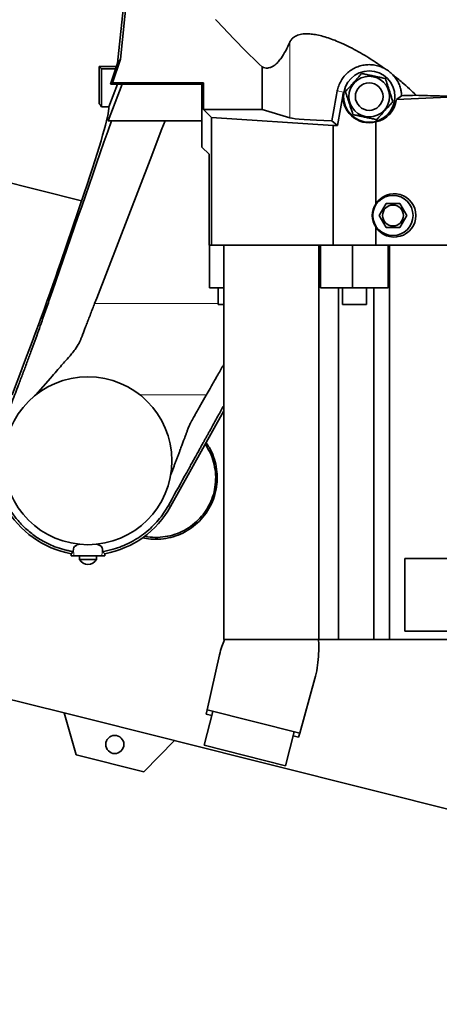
# Model space of a CAD drawing. Header units: millimetres. Extents: x 0 to 11920, y 0 to 8400.
# Tile 14 of 44: x 2105 to 2405, y 5528 to 6232. Entities that reach past the tile are written whole.
import ezdxf

# ---------------------------------------------------------------- set-up
doc = ezdxf.new("R2010")
doc.units = ezdxf.units.MM
doc.header["$LTSCALE"] = 20
doc.layers.add('THICK_LINE', color=7, linetype='Continuous')
doc.styles.add('SLDTEXTSTYLE0', font='TXT', dxfattribs={"width": 0.605})
doc.dimstyles.new('SLDDIMSTYLE2', dxfattribs={"dimtxt": 70, "dimasz": 70, "dimexe": 0, "dimexo": 0.0625, "dimgap": 17.5, "dimtad": 1, "dimdec": 0, "dimrnd": 1e-09, "dimzin": 12, "dimdsep": 46, "dimtxsty": 'SLDTEXTSTYLE0', "dimsah": 1, "dimcen": 0.09, "dimadec": 0, "dimazin": 3, "dimtfac": 1, "dimtofl": 0, "dimtmove": 0, "dimatfit": 3, "dimfxl": 1, "dimfrac": 2, "dimtolj": 1, "dimtzin": 12, "dimarcsym": 0})

# ---------------------------------------------------------------- blocks, each defined once
blk = doc.blocks.new('_D_6')
at = {"layer": 'THICK_LINE'}
for p, q in [((1185.42, 5629.56), (1185.42, 6837.5)), ((2505.99, 6814.36), (2505.99, 6837.5)), ((1185.42, 6807.5), (2505.99, 6807.5))]:
    blk.add_line(p, q, dxfattribs=at)
for points in [[(1185.42, 6807.5), (1255.42, 6797.5), (1255.42, 6817.5)], [(2505.99, 6807.5), (2435.99, 6817.5), (2435.99, 6797.5)]]:
    blk.add_solid(points, dxfattribs=at)
at = {"layer": 'THICK_LINE', "insert": (1738.76, 6897.73), "char_height": 70, "attachment_point": 1, "style": 'SLDTEXTSTYLE0'}
blk.add_mtext('1321', dxfattribs=at)
blk = doc.blocks.new('_D_7')
at = {"layer": 'THICK_LINE'}
for p, q in [((693.86, 5040.5), (693.86, 6996.88)), ((2505.99, 6814.36), (2505.99, 6996.88)), ((693.86, 6966.88), (2505.99, 6966.88))]:
    blk.add_line(p, q, dxfattribs=at)
for points in [[(693.86, 6966.88), (763.86, 6956.88), (763.86, 6976.88)], [(2505.99, 6966.88), (2435.99, 6976.88), (2435.99, 6956.88)]]:
    blk.add_solid(points, dxfattribs=at)
at = {"layer": 'THICK_LINE', "insert": (1492.98, 7057.12), "char_height": 70, "attachment_point": 1, "style": 'SLDTEXTSTYLE0'}
blk.add_mtext('1812', dxfattribs=at)

msp = doc.modelspace()

# ---------------------------------------------------------------- linework, layer by layer
at = {"color": 7, "linetype": 'Continuous', "lineweight": 35}
for p, q in [((2174.6171185, 6201.0300053), (2182.4999362, 6276.0300053)), ((2184.0754391, 6274.280232), (2176.6761183, 6203.8803971)), ((2169.5981887, 6186.0300053), (2174.6171185, 6201.0300053)), ((2176.6761183, 6203.8803971), (2171.0541687, 6187.0781608)), ((2176.6761183, 6203.8803971), (2174.6171185, 6201.0300053)), ((2161.4933594, 6198.6019971), (2163.0655928, 6197.0297637)), ((2161.4933594, 6198.6019971), (2173.8047184, 6198.6019971)), ((2161.4933594, 6198.6019971), (2161.4933594, 6171.9200053)), ((2163.0655928, 6197.0297637), (2173.2786564, 6197.0297637)), ((2163.0655928, 6197.0297637), (2163.0655928, 6169.8396522)), ((2277.9510043, 6167.9818497), (2277.9510043, 6198.4216943)), ((2169.5981887, 6186.0300053), (2171.0541687, 6187.0781608)), ((2171.0541687, 6187.0781608), (2236.0458629, 6187.0781608)), ((2234.9977074, 6186.0300053), (2236.0458629, 6187.0781608)), ((2236.0458629, 6167.9818497), (2236.0458629, 6187.0781608)), ((2178.0497094, 6186.0300053), (2167.9785576, 6159.9300053)), ((2174.6306781, 6186.0300053), (2168.3833408, 6169.8396522)), ((2169.5981887, 6186.0300053), (2178.0497094, 6186.0300053)), ((2234.9977074, 6186.0300053), (2178.0497094, 6186.0300053)), ((2234.9977074, 6186.0300053), (2234.9977074, 6159.9300053)), ((2336.0209946, 6180.4871816), (2331.799882, 6156.548062)), ((2373.9797558, 6175.1754253), (2377.6364317, 6177.8410719)), ((2421.9457751, 6177.2110544), (2373.9797558, 6175.1754253)), ((2161.4933594, 6171.9200053), (2162.3800734, 6171.0332912)), ((2163.0655928, 6169.8396522), (2168.3833408, 6169.8396522)), ((2241.8633012, 6162.1644114), (2236.0458629, 6167.9818497)), ((2236.0458629, 6167.9818497), (2277.9510043, 6167.9818497)), ((2297.8234511, 6162.0753752), (2277.9510043, 6167.9818497)), ((2167.9785576, 6159.9300053), (2234.9977074, 6159.9300053)), ((2208.6759378, 6159.9300053), (2206.4163897, 6154.074271)), ((2234.9977074, 6141.0300053), (2234.9977074, 6159.9300053)), ((2328.6448847, 6156.548062), (2241.8633012, 6162.1644114)), ((2241.8633012, 6071.0300053), (2241.8633012, 6162.1644114)), ((2331.799882, 6156.548062), (2327.8165407, 6159.9279582)), ((2359.1970421, 6100.3896249), (2359.1970421, 6159.0720091)), ((2206.4156556, 6154.074461), (2197.9089505, 6132.030203)), ((2328.6448847, 6071.0300053), (2328.6448847, 6156.548062)), ((2331.799882, 6156.548062), (2328.6448847, 6156.548062)), ((2240.0327922, 6135.9949205), (2234.9977074, 6141.0300053)), ((2197.9101412, 6132.0298947), (2159.7863966, 6033.2302674)), ((2240.0327922, 6135.9949205), (2240.0327922, 6071.0300053)), ((2148.8937661, 6102.635692), (2046.4570006, 6128.365848)), ((2150.8050096, 6108.2507368), (2133.8089746, 6058.3180639)), ((2366.5858821, 6100.7300053), (2361.6784048, 6092.2300053)), ((2376.4008367, 6100.7300053), (2366.5858821, 6100.7300053)), ((2381.308314, 6092.2300053), (2376.4008367, 6100.7300053)), ((2361.6784048, 6092.2300053), (2366.5858821, 6083.7300053)), ((2376.4008367, 6083.7300053), (2381.308314, 6092.2300053)), ((2359.1970421, 6071.0300053), (2359.1970421, 6084.0703857)), ((2366.5858821, 6083.7300053), (2376.4008367, 6083.7300053)), ((2240.0327922, 6071.0300053), (2240.3512203, 6071.0300053)), ((2240.3512203, 6071.0300053), (2240.3512203, 6040.5300053)), ((2240.3512203, 6071.0300053), (2240.8605199, 6071.0300053)), ((2240.8605199, 6071.0300053), (2241.8633012, 6071.0300053)), ((2241.8633012, 6071.0300053), (2328.6448847, 6071.0300053)), ((2250.5234592, 5789.0300053), (2250.5234592, 6071.0300053)), ((2318.4900615, 5789.0300053), (2318.4900615, 6071.0300053)), ((2319.7394753, 6071.0300053), (2319.7394753, 6040.5300053)), ((2328.6448847, 6071.0300053), (2359.1970421, 6071.0300053)), ((2342.4576427, 6071.0300053), (2342.4576427, 6040.5300053)), ((2359.1970421, 6071.0300053), (2473.7299814, 6071.0300053)), ((2368.1110948, 6040.5300053), (2368.1110948, 6071.0300053)), ((2369.1228502, 5789.0300053), (2369.1228502, 6071.0300053)), ((2250.5234592, 6040.5300053), (2240.3512203, 6040.5300053)), ((2246.4986611, 6040.5300053), (2246.4986611, 6028.5300053)), ((2342.4576427, 6040.5300053), (2319.7394753, 6040.5300053)), ((2332.4786888, 5789.0300053), (2332.4786888, 6040.5300053)), ((2335.4971508, 6040.5300053), (2335.4971508, 6028.5300053)), ((2368.1110948, 6040.5300053), (2342.4576427, 6040.5300053)), ((2352.4971508, 6028.5300053), (2352.4971508, 6040.5300053)), ((2357.7950831, 5789.0300053), (2357.7950831, 6040.5300053)), ((2159.7863966, 6033.2302674), (2158.2706788, 6029.3002451)), ((2158.2706788, 6029.3002451), (2158.2534795, 6029.2531815)), ((2250.5234592, 6028.5300053), (2246.4986611, 6028.5300053)), ((2349.3463741, 6028.5300053), (2335.4971508, 6028.5300053)), ((2352.4971508, 6028.5300053), (2349.3463741, 6028.5300053)), ((2116.3437348, 5964.086124), (2126.7493263, 5976.018226)), ((2116.1983146, 5963.9200053), (2116.3437348, 5964.086124)), ((2238.0708678, 5963.8494757), (2235.2031332, 5958.8031853)), ((2238.1109405, 5963.9200053), (2238.0708678, 5963.8494757)), ((2235.2031332, 5958.8031853), (2232.9601039, 5954.8587674)), ((2212.5438104, 5884.1878058), (2250.5234592, 5952.704906)), ((2212.1831186, 5887.1043917), (2211.0311758, 5885.0262728)), ((2143.0531313, 5851.9673886), (2141.4010952, 5850.4961406)), ((2141.4010952, 5850.4961406), (2141.4838104, 5848.9200053)), ((2143.4504817, 5848.9200053), (2141.4838104, 5848.9200053)), ((2143.0532465, 5851.9691957), (2143.1812187, 5854.0649014)), ((2163.5362371, 5848.9200053), (2143.4504817, 5848.9200053)), ((2147.4933594, 5848.9200053), (2147.4933594, 5846.3200053)), ((2159.4933594, 5846.3200053), (2159.4933594, 5848.9200053)), ((2165.5029084, 5848.9200053), (2163.5362371, 5848.9200053)), ((2163.8055269, 5854.0654128), (2163.933365, 5851.9671516)), ((2165.5856235, 5850.4961406), (2163.9335306, 5851.9674397)), ((2165.5029084, 5848.9200053), (2165.5856235, 5850.4961406)), ((2147.4933594, 5846.3200053), (2158.3140533, 5846.3200053)), ((2158.3140533, 5846.3200053), (2159.4933594, 5846.3200053)), ((2430.5993122, 5847.0300053), (2380.0028936, 5847.0300053)), ((2380.0028936, 5847.0300053), (2380.0028936, 5795.0300053)), ((2380.0028936, 5795.0300053), (2442.1745706, 5795.0300053)), ((2318.4900615, 5789.0300053), (2250.5234592, 5789.0300053)), ((2332.4786888, 5789.0300053), (2318.4900615, 5789.0300053)), ((2357.7950831, 5789.0300053), (2332.4786888, 5789.0300053)), ((2369.1228502, 5789.0300053), (2357.7950831, 5789.0300053)), ((2453.054614, 5789.0300053), (2369.1228502, 5789.0300053)), ((1959.2434034, 5781.1515216), (2136.4722601, 5736.6350229)), ((2247.5665407, 5778.2865979), (2238.7373374, 5738.7867047)), ((2315.7254118, 5761.1663933), (2304.841044, 5722.1827181)), ((2136.4297051, 5736.7844125), (2215.3116083, 5716.9707873)), ((2145.0135131, 5706.6509105), (2136.4297051, 5736.7844125)), ((2242.6930181, 5737.7931134), (2236.6026831, 5713.5463029)), ((2238.0826882, 5735.8579497), (2238.7373374, 5738.7867047)), ((2241.9621779, 5734.8834961), (2238.0826882, 5735.8579497)), ((2238.7373374, 5738.7867047), (2304.841044, 5722.1827181)), ((2294.7950283, 5698.9294989), (2300.8853633, 5723.1763094)), ((2304.841044, 5722.1827181), (2304.0340128, 5719.2922386)), ((2215.3116083, 5716.9707873), (2193.5071341, 5694.4702405)), ((2215.2035107, 5716.8592388), (2436.772173, 5661.2054291)), ((2304.0340128, 5719.2922386), (2300.1545231, 5720.2666922)), ((2294.7950283, 5698.9294989), (2236.6026831, 5713.5463029)), ((2193.5071341, 5694.4702405), (2145.0135131, 5706.6509105))]:
    msp.add_line(p, q, dxfattribs=at)
at = {"color": 8, "linetype": 'Continuous', "lineweight": 18}
for p, q in [((2297.8234511, 6162.0753752), (2297.8234511, 6216.187155)), ((2336.0209946, 6180.4871816), (2331.7072559, 6181.2478101)), ((2158.2538253, 6029.2532011), (2246.4986611, 6029.2532011)), ((2190.7939538, 5963.9200053), (2238.110713, 5963.9200053)), ((2212.5438104, 5884.1878058), (2211.0311844, 5885.026268)), ((2143.4504817, 5848.9200053), (2143.1812187, 5854.0649014)), ((2163.5362371, 5848.9200053), (2163.8055269, 5854.0654128))]:
    msp.add_line(p, q, dxfattribs=at)
at = {"color": 7, "linetype": 'Continuous', "lineweight": 35}
for centre, radius in [((2354.4933594, 6177.2300053), 18.3496341), ((2354.4933594, 6177.2300053), 14.5), ((2354.4933594, 6177.2300053), 9.875), ((2371.4933594, 6092.2300053), 14.3496341), ((2371.4933594, 6092.2300053), 7.45), ((2153.4933594, 5916.9200053), 60.0027862), ((2172.6709112, 5714.1387894), 6.5)]:
    msp.add_circle(centre, radius, dxfattribs=at)
for centre, radius, start, end in [((2354.4933594, 6177.2300053), 18.7573307, 170, 284.5227876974), ((2371.4933594, 6092.2300053), 14.7573307, 146.4324485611, 213.5675514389), ((2153.4933594, 5916.9200053), 67.5155734, 158.9, 259.6824642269), ((2153.4933594, 5916.9200053), 67.5155734, 280.3175357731, 331), ((2153.6127485, 5849.7189871), 7, 209.0497472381, 269.0227396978), ((2153.3739703, 5849.7189871), 7, 270.9772603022, 330.9502527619)]:
    msp.add_arc(centre, radius, start, end, dxfattribs=at)
for centre, major_axis, ratio, start_param, end_param in [((2354.4498969, 6331.4944062), (57.3641017, 326.9189962), 0.0120853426, 4.162033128, 4.2369844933), ((2355.5437908, 6177.2300053), (18.5504631, 0), 0.9983954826, 4.9106205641, 6.1720222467), ((2354.4498969, 6180.5986549), (57.5, 0), 0.0524077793, 5.1274481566, 5.3355887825), ((2102.1017155, 6001.2662703), (65.7663809, 169.9696073), 0.0488765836, 5.4119769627, 6.1724520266), ((2161.9137955, 6001.2662703), (0, 170), 0.0524077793, 6.1535424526, 6.2308254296), ((2354.4498969, 6162.5986549), (57.5, 0), 0.0524077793, 3.3161255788, 4.2307991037), ((2372.3712449, 6092.2300053), (15.5033281, 0), 0.9983954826, 3.6968475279, 8.8695230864), ((2090.8354797, 5963.9200053), (58.0291596, 149.9731829), 0.0488765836, 4.7312985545, 5.4119769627)]:
    msp.add_ellipse(centre, major_axis=major_axis, ratio=ratio, start_param=start_param, end_param=end_param, dxfattribs=at)
for points, knots in [([(2277.9510043, 6198.4216943), (2272.2544387, 6203.914218), (2260.8522924, 6214.9079575), (2250.1254801, 6226.5615826), (2244.7578335, 6232.3930021)], [0, 0, 0, 0, 0.4996046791, 1, 1, 1, 1]), ([(2365.2179318, 6197.4418351), (2363.1813196, 6198.8857417), (2359.1085263, 6201.7732492), (2352.9210469, 6205.7329548), (2346.7961086, 6209.3429786), (2340.7847027, 6212.5610366), (2335.1141513, 6215.2749732), (2329.8565617, 6217.4807868), (2325.0518517, 6219.2193718), (2320.4110381, 6220.5970158), (2316.0214614, 6221.5499618), (2311.9511196, 6222.064849), (2307.8714616, 6222.1277024), (2304.0722303, 6221.5075634), (2301.0623973, 6220.1461582), (2298.9861757, 6218.3430649), (2298.2110664, 6216.9058667), (2297.8234511, 6216.187155)], [0, 0, 0, 0, 0.0772860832, 0.1545558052, 0.2251681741, 0.2959488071, 0.366485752, 0.4248213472, 0.4833112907, 0.5415964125, 0.6002539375, 0.6591373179, 0.7177715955, 0.7960121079, 0.8742839, 0.9371321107, 1, 1, 1, 1]), ([(2297.8234511, 6216.187155), (2296.8339919, 6214.0542139), (2294.8551473, 6209.7884911), (2292.1280695, 6205.360002), (2289.6957096, 6202.2212873), (2287.5723567, 6200.111225), (2285.5289753, 6198.6763324), (2283.5724659, 6197.8425313), (2281.7026714, 6197.5319301), (2279.8268114, 6197.6704568), (2278.576274, 6198.1712815), (2277.9510043, 6198.4216943)], [0, 0, 0, 0, 0.1561717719, 0.3123318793, 0.4184717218, 0.5246726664, 0.6308056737, 0.7227373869, 0.8146687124, 0.9073342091, 1, 1, 1, 1]), ([(2365.2179318, 6197.4418351), (2364.2553126, 6197.89075), (2362.112727, 6198.8899391), (2358.5093224, 6199.7942052), (2354.6401057, 6200.1481797), (2350.8419141, 6199.8482025), (2347.2324452, 6198.9908405), (2343.8346767, 6197.5778221), (2340.6613417, 6195.6411339), (2337.8070291, 6193.1791085), (2335.3170219, 6190.2005486), (2333.3554817, 6186.7794122), (2332.2159734, 6183.7112216), (2331.825893, 6181.8222976), (2331.7072559, 6181.2478101)], [0, 0, 0, 0, 0.0738939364, 0.1644721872, 0.2550305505, 0.3402266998, 0.4254371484, 0.510231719, 0.5950477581, 0.6845860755, 0.7741199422, 0.8668353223, 0.959499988, 1, 1, 1, 1]), ([(2337.5535439, 6180.8414665), (2338.2352569, 6181.5976581), (2339.5125475, 6183.0144955), (2341.5149245, 6185.2356365), (2343.4400625, 6187.3711002), (2345.3166458, 6189.4527043), (2347.2312715, 6191.576507), (2348.4693414, 6192.9498388), (2349.1510688, 6193.7060464)], [0, 0, 0, 0, 0.1859920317, 0.348483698, 0.5106780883, 0.6622240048, 0.8140079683, 1, 1, 1, 1]), ([(2349.1510688, 6193.7060464), (2350.1468065, 6193.4937614), (2352.0124689, 6193.096014), (2354.937222, 6192.4724752), (2357.7491568, 6191.8729886), (2360.4901705, 6191.2886218), (2363.2867504, 6190.6924087), (2365.0951256, 6190.3068746), (2366.0908843, 6190.0945852)], [0, 0, 0, 0, 0.18599203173, 0.348483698, 0.51067808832, 0.66222400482, 0.81400796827, 1, 1, 1, 1]), ([(2371.4984654, 6192.7022837), (2370.9998845, 6193.192253), (2369.9918227, 6194.1829034), (2367.9292246, 6195.8452372), (2366.2393238, 6196.8403684), (2365.2179318, 6197.4418351)], [0, 0, 0, 0, 0.2790855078, 0.5642724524, 1, 1, 1, 1]), ([(2366.0908843, 6190.0945852), (2366.559719, 6188.6486623), (2367.2433767, 6186.5402085), (2368.2159277, 6183.5407854), (2368.9635019, 6181.2352083), (2369.7513385, 6178.8054587), (2370.594698, 6176.2044722), (2371.1406202, 6174.5208055), (2371.4331748, 6173.618544)], [0, 0, 0, 0, 0.2751631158, 0.4012445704, 0.5299384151, 0.6763331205, 0.8265499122, 1, 1, 1, 1]), ([(2388.0089917, 6178.1516901), (2386.4305158, 6179.686411), (2383.2638081, 6182.7653382), (2377.7754044, 6187.6448261), (2373.7124923, 6190.9183971), (2371.4984654, 6192.7022837)], [0, 0, 0, 0, 0.31142222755, 0.62476920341, 1, 1, 1, 1]), ([(2377.6364317, 6177.8410719), (2377.5821857, 6178.721681), (2377.4727886, 6180.497596), (2376.8601185, 6183.360119), (2375.7895823, 6186.3774735), (2374.0556585, 6189.6714294), (2372.4043672, 6191.6285844), (2371.4984654, 6192.7022837)], [0, 0, 0, 0, 0.1591929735, 0.3210427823, 0.5286010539, 0.7413895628, 1, 1, 1, 1]), ([(2342.8958345, 6164.3654253), (2342.6032759, 6165.267699), (2342.0633926, 6166.932741), (2341.2206464, 6169.5318363), (2340.4378244, 6171.9461204), (2339.6836753, 6174.2719749), (2338.7106394, 6177.2728936), (2338.0223765, 6179.3955501), (2337.5535439, 6180.8414665)], [0, 0, 0, 0, 0.17345041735, 0.32008276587, 0.47005960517, 0.5960500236, 0.72483636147, 1, 1, 1, 1]), ([(2371.4331748, 6173.618544), (2370.7514618, 6172.8623524), (2369.4741713, 6171.4455151), (2367.4717943, 6169.224374), (2365.5466562, 6167.0889104), (2363.6700729, 6165.0073062), (2361.7554473, 6162.8835035), (2360.5173773, 6161.5101717), (2359.83565, 6160.7539641)], [0, 0, 0, 0, 0.1859920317, 0.348483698, 0.5106780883, 0.6622240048, 0.8140079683, 1, 1, 1, 1]), ([(2421.9457751, 6177.2110544), (2419.0223493, 6177.2777321), (2413.1697871, 6177.4112179), (2404.6004108, 6177.6377652), (2396.1741048, 6177.8819986), (2390.7324929, 6178.0617336), (2388.0089917, 6178.1516901)], [0, 0, 0, 0, 0.2487724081, 0.4980307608, 0.7487667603, 1, 1, 1, 1]), ([(2094.7719569, 5947.4806936), (2096.2956451, 5951.4215378), (2099.3418084, 5959.3000883), (2103.4114868, 5969.8726172), (2106.9318916, 5979.1500185), (2109.9079094, 5987.0909458), (2112.7893659, 5994.8801606), (2115.5553585, 6002.4641345), (2118.1938757, 6009.8053241), (2121.142672, 6018.1519092), (2124.3226095, 6027.326673), (2140.7050582, 6074.7132244), (2156.0881409, 6119.0585846), (2170.2661393, 6159.9300053)], [0, 0, 0, 0, 0.0490820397, 0.0981249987, 0.1314667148, 0.1648562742, 0.1981937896, 0.23117537, 0.2642079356, 0.2971874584, 0.3482233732, 0.3992824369, 1, 1, 1, 1]), ([(2359.83565, 6160.7539641), (2358.8399123, 6160.9662491), (2356.9742499, 6161.3639965), (2354.0494968, 6161.9875353), (2351.237562, 6162.587022), (2348.4965483, 6163.1713887), (2345.6999684, 6163.7676018), (2343.8915932, 6164.1531359), (2342.8958345, 6164.3654253)], [0, 0, 0, 0, 0.1859920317, 0.348483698, 0.5106780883, 0.6622240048, 0.8140079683, 1, 1, 1, 1]), ([(2158.2525393, 6029.2532011), (2157.787157, 6028.0462168), (2156.8477211, 6025.6097588), (2155.3834479, 6021.8123787), (2153.9434634, 6018.0802924), (2152.7437572, 6014.9722672), (2151.7328222, 6012.3715587), (2150.7918331, 6009.9335491), (2149.826667, 6007.4205097), (2148.9402855, 6005.0811107), (2148.0950833, 6003.0581626), (2146.7129441, 6000.1795133), (2144.6973945, 5996.8061154), (2141.3168843, 5992.6549908), (2138.0022261, 5988.9137703), (2134.4479496, 5984.8264575), (2130.8609964, 5980.730134), (2128.2059846, 5977.687533), (2126.7493263, 5976.018226)], [0, 0, 0, 0, 0.0691800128, 0.1396490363, 0.2114107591, 0.2730090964, 0.3063313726, 0.3494058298, 0.4011272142, 0.4369683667, 0.4697690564, 0.5057345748, 0.588137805, 0.6526141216, 0.752472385, 0.8171968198, 0.8997060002, 1, 1, 1, 1]), ([(2250.5234592, 5985.7596389), (2249.8482169, 5984.5715877), (2248.4450861, 5982.1028572), (2246.556726, 5978.7791023), (2244.7295535, 5975.5666417), (2242.8846143, 5972.3227151), (2240.6337262, 5968.3611563), (2238.9967991, 5965.4794844), (2238.1109405, 5963.9200053)], [0, 0, 0, 0, 0.1645413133, 0.34191130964, 0.45777613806, 0.60607989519, 0.78682160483, 1, 1, 1, 1]), ([(2250.5234592, 5956.2718873), (2249.149682, 5953.7937492), (2245.8240147, 5947.7946234), (2242.306912, 5941.449535), (2239.9718039, 5937.2368188), (2239.3967422, 5936.1993575), (2238.8216824, 5935.1618953), (2238.2466246, 5934.1244319), (2237.6715686, 5933.0869676), (2237.0965148, 5932.049502), (2236.5214618, 5931.0120359), (2235.9890722, 5930.0515267), (2235.400464, 5928.9896195), (2234.6085169, 5927.5608937), (2233.4465569, 5925.4646493), (2231.8894298, 5922.655512), (2230.4828694, 5920.1180103), (2229.3368347, 5918.0505115), (2228.561284, 5916.6513833), (2227.7435449, 5915.1761462), (2226.8836175, 5913.6248002), (2225.9815019, 5911.9973453), (2225.0371979, 5910.2937814), (2220.433034, 5901.9876821), (2216.1436618, 5894.2494243), (2212.1831186, 5887.1043917)], [0, 0, 0, 0, 0.1074863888, 0.2602051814, 0.2752043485, 0.2902035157, 0.305202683, 0.3202018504, 0.3352010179, 0.3502001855, 0.3651993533, 0.3801985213, 0.3918597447, 0.4112570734, 0.4421663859, 0.4827798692, 0.5330975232, 0.5522252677, 0.5724533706, 0.5937818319, 0.6162106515, 0.6397398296, 0.664369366, 0.6900992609, 1, 1, 1, 1]), ([(2232.9601039, 5954.8587674), (2232.3496627, 5953.7859622), (2231.2956875, 5951.9336787), (2229.9650815, 5949.595246), (2229.1472582, 5948.1573422), (2228.7609216, 5947.4783604), (2228.4921098, 5947.0046483), (2228.1798058, 5946.4492765), (2227.756244, 5945.6875496), (2227.3845348, 5945.0078154), (2227.0645932, 5944.4101219), (2226.796019, 5943.8946542), (2226.4434404, 5943.1872836), (2225.9972003, 5942.2053641), (2225.4406359, 5940.8712145), (2224.8255028, 5939.2506505), (2224.1443285, 5937.3974172), (2223.3865597, 5935.3653641), (2222.6285531, 5933.3334206), (2221.7681112, 5931.0378494), (2220.8735272, 5928.6544404), (2220.0129424, 5926.3590259), (2219.3512437, 5924.5931925), (2218.6769803, 5922.7899139), (2217.9241134, 5920.7725679), (2217.0246202, 5918.3652724), (2216.1249546, 5915.9580415), (2215.2249047, 5913.5509542), (2214.324526, 5911.1439899), (2213.4438628, 5908.7907389), (2212.8632169, 5907.2398501), (2212.5829248, 5906.4911976)], [0, 0, 0, 0, 0.0704010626, 0.1215530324, 0.1534559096, 0.164750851, 0.1661096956, 0.1845217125, 0.2010917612, 0.2158205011, 0.2287088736, 0.2397582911, 0.2489710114, 0.2737857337, 0.3012561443, 0.3314095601, 0.3726416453, 0.4138736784, 0.4551057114, 0.4963377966, 0.5536997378, 0.6003066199, 0.6361584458, 0.6612552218, 0.7101135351, 0.7589718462, 0.8078301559, 0.8566884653, 0.9055467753, 0.9544050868, 1, 1, 1, 1]), ([(2143.0530482, 5851.9674019), (2142.6875408, 5852.0280814), (2141.4624341, 5852.2314666), (2139.2048637, 5852.6831602), (2135.1551971, 5853.6734073), (2130.0844111, 5855.3288554), (2124.2780336, 5857.870592), (2119.3619432, 5860.5946535), (2115.1123843, 5863.4260483), (2111.5025396, 5866.2101734), (2108.0939696, 5869.2375027), (2104.0164916, 5873.3977893), (2099.4585073, 5879.0664868), (2095.3963809, 5885.7481926), (2092.4015085, 5892.2451727), (2090.2857072, 5898.2974508), (2089.0502709, 5903.4072963), (2088.3871694, 5907.359741), (2088.0523183, 5910.019808), (2087.8284829, 5912.6541054), (2087.711531, 5915.2580858), (2087.6972384, 5917.8274467), (2087.7812723, 5920.3582573), (2087.959971, 5922.8575642), (2088.2188271, 5925.217421), (2088.5263891, 5927.332138), (2088.8267795, 5929.0386946), (2089.135535, 5930.5815021), (2089.4929811, 5932.1804581), (2089.9663253, 5934.052951), (2090.4933127, 5935.8927678), (2091.058646, 5937.671668), (2091.579754, 5939.1846559), (2091.9574268, 5940.1801476), (2092.1177981, 5940.6028634)], [0, 0, 0, 0, 0.0094964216, 0.0318300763, 0.0589900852, 0.1163221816, 0.1682821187, 0.2212335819, 0.2601507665, 0.2990679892, 0.3379852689, 0.3769026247, 0.448272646, 0.523894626, 0.5766951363, 0.6313871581, 0.6879704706, 0.7111874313, 0.734086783, 0.7566685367, 0.7789327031, 0.8008792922, 0.822508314, 0.8438197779, 0.8650874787, 0.8833419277, 0.8985829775, 0.9094951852, 0.9236675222, 0.9405729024, 0.9589917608, 0.9727105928, 0.988412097, 1, 1, 1, 1]), ([(2192.5560627, 5861.8813987), (2194.4749453, 5861.5015606), (2198.8073486, 5860.6439722), (2205.6403436, 5860.7462139), (2212.8256797, 5861.9295412), (2219.6904815, 5864.2939564), (2226.1653983, 5867.8037781), (2231.9831784, 5872.3577843), (2237.0327291, 5877.9106586), (2241.0376035, 5884.1864411), (2243.9396303, 5891.082703), (2245.6213861, 5898.2106754), (2246.0936475, 5905.5261779), (2245.3908665, 5912.7167184), (2243.4606571, 5919.7271706), (2240.9659164, 5925.5265758), (2238.7032407, 5928.6899886), (2237.8629637, 5929.8647673)], [0, 0, 0, 0, 0.055425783, 0.1251388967, 0.1928421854, 0.2624312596, 0.3315864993, 0.4026919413, 0.4727128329, 0.5448351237, 0.6135283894, 0.6842908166, 0.7516638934, 0.8209629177, 0.8889173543, 0.9587478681, 1, 1, 1, 1]), ([(2237.1948874, 5928.6595259), (2238.1510422, 5927.2489889), (2240.4810117, 5923.8117754), (2242.9082451, 5917.716128), (2244.5707041, 5910.6539409), (2244.9737042, 5903.4833939), (2244.1680855, 5896.2956481), (2242.1787585, 5889.4240995), (2239.0434329, 5882.9279659), (2234.8985281, 5877.1109416), (2229.7938569, 5872.0225661), (2223.9543749, 5867.8907173), (2217.4397827, 5864.7620656), (2210.5317878, 5862.7659363), (2203.3210517, 5861.984747), (2197.7392084, 5862.1903075), (2194.6337277, 5862.8397781), (2193.9153292, 5862.9900217)], [0, 0, 0, 0, 0.05069649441, 0.12353782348, 0.19389495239, 0.26630974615, 0.33639670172, 0.40853283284, 0.47846268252, 0.55042448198, 0.62037198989, 0.69233177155, 0.7625842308, 0.83485375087, 0.90547690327, 0.9781337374, 1, 1, 1, 1]), ([(2211.0163594, 5884.9995171), (2209.9179307, 5883.1459954), (2207.7210728, 5879.4389515), (2203.7545667, 5874.3221172), (2199.3435082, 5869.5935272), (2194.4796357, 5865.3278288), (2189.2244896, 5861.5546468), (2183.6208442, 5858.3272283), (2177.7395443, 5855.6206449), (2173.631716, 5854.3190426), (2171.5778016, 5853.6682413)], [0, 0, 0, 0, 0.1249998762, 0.2499997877, 0.3749997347, 0.499999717, 0.6249997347, 0.7499997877, 0.8749998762, 1, 1, 1, 1]), ([(2143.1812187, 5854.0649014), (2143.3273037, 5854.5867794), (2143.5457282, 5855.3670844), (2144.6847755, 5856.1924113), (2145.8971204, 5856.7689557), (2147.0444599, 5857.046263), (2147.678896, 5857.1996037)], [0, 0, 0, 0, 0.3788019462, 0.5663796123, 0.7602240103, 1, 1, 1, 1]), ([(2159.3154815, 5857.2003499), (2159.9248908, 5857.0529401), (2161.4189085, 5856.6915528), (2163.0621741, 5855.7760032), (2163.7228355, 5854.7918785), (2163.7921659, 5854.1827925), (2163.8055269, 5854.0654128)], [0, 0, 0, 0, 0.23103957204, 0.56641277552, 0.91644145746, 1, 1, 1, 1]), ([(2171.5778016, 5853.6682413), (2170.2672284, 5853.3153899), (2167.743977, 5852.6360439), (2165.1703271, 5852.1844566), (2163.9334274, 5851.9674231)], [0, 0, 0, 0, 0.5193985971, 1, 1, 1, 1]), ([(2247.5665407, 5778.2865979), (2248.063341, 5780.2676844), (2248.9580948, 5783.8356871), (2250.3786727, 5787.4309602), (2251.0104935, 5789.0300053)], [0, 0, 0, 0, 0.5552368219, 1, 1, 1, 1]), ([(2318.3395091, 5789.0300053), (2318.3875366, 5787.7106035), (2318.5385248, 5783.5626903), (2318.2763566, 5776.7732127), (2317.5200838, 5768.7003313), (2316.3235292, 5763.6772584), (2315.7254118, 5761.1663933)], [0, 0, 0, 0, 0.1322629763, 0.4158061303, 0.707981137, 1, 1, 1, 1])]:
    msp.add_open_spline(points, degree=3, knots=knots, dxfattribs=at)
at = {"layer": 'THICK_LINE'}
msp.add_arc((2855.9933594, 5764.4300053), 1679.6964971, 185.9757211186, 252.0213983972, dxfattribs=at)
msp.add_arc((2855.9933594, 5764.4300053), 1679.6964971, 185.9757211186, 252.0213983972, dxfattribs=at)

# ---------------------------------------------------------------- dimensions: what is measured, and where the dimension line sits
for base, p1, picture, middle in [((2505.9933594, 6966.8847358), (693.8602954, 5000.4971267), '_D_7', (1599.9268274, 6966.8847358)), ((2505.9933594, 6807.4997085), (1185.4241656, 5589.5617937), '_D_6', (1845.7087625, 6807.4997085))]:
    dim = msp.add_linear_dim(base=base, p1=p1, p2=(2505.9933594, 6774.3609198), dimstyle='SLDDIMSTYLE2', dxfattribs=at)
    dim.commit()
    dim.dimension.update_dxf_attribs({"geometry": picture, "text_midpoint": middle, "dimtype": 160})

doc.saveas('drawing.dxf')
